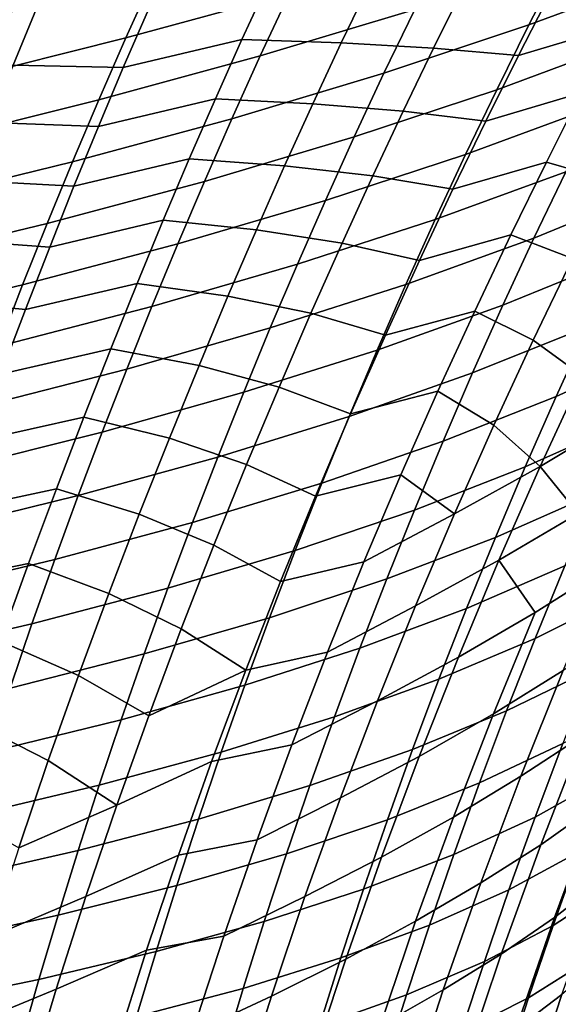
# Model space of a CAD drawing. Header units: metres. Extents: x -365 to 28, y -28 to 28.
# Tile 177 of 256: x -29.51 to -26.53, y 8.9 to 14.35. Entities that reach past the tile are written whole.
import ezdxf

# ---------------------------------------------------------------- set-up
doc = ezdxf.new("R2010")
doc.units = ezdxf.units.M
doc.layers.add('solid_24_501_103_XXX', color=7, linetype='CONTINUOUS')

msp = doc.modelspace()

# ---------------------------------------------------------------- linework, layer by layer
at = {"layer": 'solid_24_501_103_XXX'}
for points in [[(-25.73678, 14.964629, 52.86792), (-25.934881, 14.600402, 52.532192), (-26.696827, 14.317116, 53.641701), (-26.513433, 14.675475, 53.962749)], [(-27.852913, 14.841278, 56.754879), (-28.019295, 14.493491, 56.434807), (-28.922777, 14.245195, 57.486839), (-28.768888, 14.588289, 57.791935)], [(-27.153006, 14.756251, 55.371525), (-27.327881, 14.403208, 55.050686), (-28.181034, 14.145647, 56.128693), (-28.019295, 14.493491, 56.434807)], [(-26.513433, 14.675475, 53.962749), (-26.696827, 14.317116, 53.641701), (-27.497549, 14.050552, 54.744038), (-27.327881, 14.403208, 55.050686)], [(-26.573307, 14.501541, 100.884254), (-26.754234, 14.148675, 101.066353), (-26.216652, 14.308728, 101.318359), (-26.025698, 14.665113, 101.130814)], [(-28.768888, 14.588289, 57.791935), (-28.922777, 14.245195, 57.486839), (-29.863352, 14.00975, 58.52486), (-29.721035, 14.348264, 58.815327)], [(-25.934881, 14.600402, 52.532192), (-26.126911, 14.236177, 52.211182), (-26.874565, 13.959128, 53.334789), (-26.696827, 14.317116, 53.641701)], [(-28.798021, 14.402196, 99.867905), (-28.937504, 14.081069, 100.026756), (-28.282398, 14.236211, 100.17614), (-28.133657, 14.558858, 100.012985)], [(-28.133657, 14.558858, 100.012985), (-28.282398, 14.236211, 100.17614), (-27.733398, 14.218708, 100.439354), (-27.574379, 14.550226, 100.27047)], [(-27.574379, 14.550226, 100.27047), (-27.733398, 14.218708, 100.439354), (-27.223427, 14.189269, 100.736534), (-27.053793, 14.530635, 100.561455)], [(-27.053793, 14.530635, 100.561455), (-27.223427, 14.189269, 100.736534), (-26.754234, 14.148675, 101.066353), (-26.573307, 14.501541, 100.884254)], [(-28.019295, 14.493491, 56.434807), (-28.181034, 14.145647, 56.128693), (-29.072323, 13.902406, 57.195114), (-28.922777, 14.245195, 57.486839)], [(-30.061781, 14.419729, 99.50061), (-30.181892, 14.112362, 99.649918), (-29.546087, 14.095201, 99.823502), (-29.416466, 14.40888, 99.669685)], [(-29.416466, 14.40888, 99.669685), (-29.546087, 14.095201, 99.823502), (-28.937504, 14.081069, 100.026756), (-28.798021, 14.402196, 99.867905)], [(-27.327881, 14.403208, 55.050686), (-27.497549, 14.050552, 54.744038), (-28.33791, 13.798546, 55.836189), (-28.181034, 14.145647, 56.128693)], [(-26.696827, 14.317116, 53.641701), (-26.874565, 13.959128, 53.334789), (-27.661955, 13.698604, 54.450954), (-27.497549, 14.050552, 54.744038)], [(-26.754234, 14.148675, 101.066353), (-26.93483, 13.785807, 101.248909), (-26.407715, 13.941075, 101.506966), (-26.216652, 14.308728, 101.318359)], [(-28.922777, 14.245195, 57.486839), (-29.072323, 13.902406, 57.195114), (-30.001612, 13.671879, 58.247181), (-29.863352, 14.00975, 58.52486)], [(-28.937504, 14.081069, 100.026756), (-29.07473, 13.755804, 100.183411), (-28.428898, 13.909138, 100.337227), (-28.282398, 14.236211, 100.17614)], [(-28.282398, 14.236211, 100.17614), (-28.428898, 13.909138, 100.337227), (-27.890411, 13.881918, 100.60659), (-27.733398, 14.218708, 100.439354)], [(-27.733398, 14.218708, 100.439354), (-27.890411, 13.881918, 100.60659), (-27.391594, 13.841051, 100.910706), (-27.223427, 14.189269, 100.736534)], [(-26.126911, 14.236177, 52.211182), (-26.31308, 13.871593, 51.903824), (-27.04685, 13.601142, 53.040997), (-26.874565, 13.959128, 53.334789)], [(-27.223427, 14.189269, 100.736534), (-27.391594, 13.841051, 100.910706), (-26.93483, 13.785807, 101.248909), (-26.754234, 14.148675, 101.066353)], [(-29.546087, 14.095201, 99.823502), (-29.673306, 13.778186, 99.974808), (-29.07473, 13.755804, 100.183411), (-28.937504, 14.081069, 100.026756)], [(-28.181034, 14.145647, 56.128693), (-28.33791, 13.798546, 55.836189), (-29.217335, 13.560688, 56.916416), (-29.072323, 13.902406, 57.195114)], [(-27.497549, 14.050552, 54.744038), (-27.661955, 13.698604, 54.450954), (-28.489893, 13.452454, 55.556667), (-28.33791, 13.798546, 55.836189)], [(-26.874565, 13.959128, 53.334789), (-27.04685, 13.601142, 53.040997), (-27.821291, 13.346985, 54.170448), (-27.661955, 13.698604, 54.450954)], [(-26.93483, 13.785807, 101.248909), (-27.116604, 13.409431, 101.433594), (-26.60043, 13.558612, 101.698357), (-26.407715, 13.941075, 101.506966)], [(-26.407715, 13.941075, 101.506966), (-26.60043, 13.558612, 101.698357), (-26.243162, 13.454843, 102.111069), (-26.034306, 13.861328, 101.906815)], [(-29.072323, 13.902406, 57.195114), (-29.217335, 13.560688, 56.916416), (-30.135639, 13.33538, 57.981953), (-30.001612, 13.671879, 58.247181)], [(-29.07473, 13.755804, 100.183411), (-29.210133, 13.425626, 100.338402), (-28.573622, 13.576845, 100.496826), (-28.428898, 13.909138, 100.337227)], [(-28.428898, 13.909138, 100.337227), (-28.573622, 13.576845, 100.496826), (-28.046206, 13.53824, 100.773079), (-27.890411, 13.881918, 100.60659)], [(-27.890411, 13.881918, 100.60659), (-28.046206, 13.53824, 100.773079), (-27.559635, 13.482882, 101.085426), (-27.391594, 13.841051, 100.910706)], [(-27.391594, 13.841051, 100.910706), (-27.559635, 13.482882, 101.085426), (-27.116604, 13.409431, 101.433594), (-26.93483, 13.785807, 101.248909)], [(-26.31308, 13.871593, 51.903824), (-26.493641, 13.506184, 51.609005), (-27.213926, 13.242691, 52.759247), (-27.04685, 13.601142, 53.040997)], [(-29.673306, 13.778186, 99.974808), (-29.798519, 13.457082, 100.124084), (-29.210133, 13.425626, 100.338402), (-29.07473, 13.755804, 100.183411)], [(-28.33791, 13.798546, 55.836189), (-28.489893, 13.452454, 55.556667), (-29.357798, 13.220251, 56.650127), (-29.217335, 13.560688, 56.916416)], [(-25.814764, 13.786285, 50.452526), (-26.00425, 13.411518, 50.15604), (-26.66913, 13.139009, 51.325356), (-26.493641, 13.506184, 51.609005)], [(-27.661955, 13.698604, 54.450954), (-27.821291, 13.346985, 54.170448), (-28.637171, 13.10699, 55.289181), (-28.489893, 13.452454, 55.556667)], [(-29.217335, 13.560688, 56.916416), (-29.357798, 13.220251, 56.650127), (-30.26544, 13.000404, 57.728558), (-30.135639, 13.33538, 57.981953)], [(-29.210133, 13.425626, 100.338402), (-29.344311, 13.089312, 100.492416), (-28.717367, 13.237615, 100.655823), (-28.573622, 13.576845, 100.496826)], [(-28.573622, 13.576845, 100.496826), (-28.717367, 13.237615, 100.655823), (-28.202057, 13.184682, 100.940178), (-28.046206, 13.53824, 100.773079)], [(-27.04685, 13.601142, 53.040997), (-27.213926, 13.242691, 52.759247), (-27.975792, 12.99523, 53.901489), (-27.821291, 13.346985, 54.170448)], [(-27.116604, 13.409431, 101.433594), (-27.301073, 13.016043, 101.622063), (-26.796343, 13.157796, 101.894249), (-26.60043, 13.558612, 101.698357)], [(-26.60043, 13.558612, 101.698357), (-26.796343, 13.157796, 101.894249), (-26.456448, 13.026359, 102.321518), (-26.243162, 13.454843, 102.111069)], [(-28.046206, 13.53824, 100.773079), (-28.202057, 13.184682, 100.940178), (-27.728968, 13.111447, 101.262245), (-27.559635, 13.482882, 101.085426)], [(-26.493641, 13.506184, 51.609005), (-26.66913, 13.139009, 51.325356), (-27.376318, 12.882822, 52.488213), (-27.213926, 13.242691, 52.759247)], [(-29.798519, 13.457082, 100.124084), (-29.922125, 13.131136, 100.271828), (-29.344311, 13.089312, 100.492416), (-29.210133, 13.425626, 100.338402)], [(-28.489893, 13.452454, 55.556667), (-28.637171, 13.10699, 55.289181), (-29.493891, 12.880713, 56.39534), (-29.357798, 13.220251, 56.650127)], [(-27.559635, 13.482882, 101.085426), (-27.728968, 13.111447, 101.262245), (-27.301073, 13.016043, 101.622063), (-27.116604, 13.409431, 101.433594)], [(-26.00425, 13.411518, 50.15604), (-26.189034, 13.033283, 49.869549), (-26.840298, 12.768754, 51.051304), (-26.66913, 13.139009, 51.325356)], [(-27.821291, 13.346985, 54.170448), (-27.975792, 12.99523, 53.901489), (-28.779964, 12.761687, 55.032749), (-28.637171, 13.10699, 55.289181)], [(-29.344311, 13.089312, 100.492416), (-29.478365, 12.74426, 100.646584), (-28.861341, 12.888583, 100.815468), (-28.717367, 13.237615, 100.655823)], [(-28.717367, 13.237615, 100.655823), (-28.861341, 12.888583, 100.815468), (-28.359289, 12.818121, 101.109314), (-28.202057, 13.184682, 100.940178)], [(-27.213926, 13.242691, 52.759247), (-27.376318, 12.882822, 52.488213), (-28.125973, 12.642372, 53.642788), (-27.975792, 12.99523, 53.901489)], [(-29.357798, 13.220251, 56.650127), (-29.493891, 12.880713, 56.39534), (-30.391184, 12.666574, 57.486134), (-30.26544, 13.000404, 57.728558)], [(-28.202057, 13.184682, 100.940178), (-28.359289, 12.818121, 101.109314), (-27.901011, 12.723436, 101.442688), (-27.728968, 13.111447, 101.262245)], [(-29.922125, 13.131136, 100.271828), (-30.044725, 12.79905, 100.418686), (-29.478365, 12.74426, 100.646584), (-29.344311, 13.089312, 100.492416)], [(-26.66913, 13.139009, 51.325356), (-26.840298, 12.768754, 51.051304), (-27.534742, 12.520229, 52.226372), (-27.376318, 12.882822, 52.488213)], [(-27.301073, 13.016043, 101.622063), (-27.48959, 12.602365, 101.815857), (-26.996515, 12.735771, 102.095963), (-26.796343, 13.157796, 101.894249)], [(-26.796343, 13.157796, 101.894249), (-26.996515, 12.735771, 102.095963), (-26.673052, 12.575981, 102.537704), (-26.456448, 13.026359, 102.321518)], [(-28.637171, 13.10699, 55.289181), (-28.779964, 12.761687, 55.032749), (-29.62583, 12.541606, 56.151104), (-29.493891, 12.880713, 56.39534)], [(-27.728968, 13.111447, 101.262245), (-27.901011, 12.723436, 101.442688), (-27.48959, 12.602365, 101.815857), (-27.301073, 13.016043, 101.622063)], [(-26.189034, 13.033283, 49.869549), (-26.369749, 12.650513, 49.591652), (-27.007738, 12.394379, 50.785511), (-26.840298, 12.768754, 51.051304)], [(-26.456448, 13.026359, 102.321518), (-26.673052, 12.575981, 102.537704), (-26.403358, 12.377335, 103.020531), (-26.171679, 12.856871, 102.78997)], [(-27.975792, 12.99523, 53.901489), (-28.125973, 12.642372, 53.642788), (-28.918777, 12.415567, 54.786114), (-28.779964, 12.761687, 55.032749)], [(-25.774973, 12.924438, 48.393879), (-25.965029, 12.528542, 48.112602), (-26.546009, 12.263828, 49.322411), (-26.369749, 12.650513, 49.591652)], [(-29.493891, 12.880713, 56.39534), (-29.62583, 12.541606, 56.151104), (-30.513079, 12.333421, 57.253773), (-30.391184, 12.666574, 57.486134)], [(-29.478365, 12.74426, 100.646584), (-29.613485, 12.387604, 100.802147), (-29.006777, 12.526818, 100.977074), (-28.861341, 12.888583, 100.815468)], [(-28.861341, 12.888583, 100.815468), (-29.006777, 12.526818, 100.977074), (-28.51923, 12.435435, 101.281891), (-28.359289, 12.818121, 101.109314)], [(-27.376318, 12.882822, 52.488213), (-27.534742, 12.520229, 52.226372), (-28.272518, 12.287119, 53.392883), (-28.125973, 12.642372, 53.642788)], [(-30.044725, 12.79905, 100.418686), (-30.16736, 12.458314, 100.56572), (-29.613485, 12.387604, 100.802147), (-29.478365, 12.74426, 100.646584)], [(-28.359289, 12.818121, 101.109314), (-28.51923, 12.435435, 101.281891), (-28.076967, 12.315847, 101.628113), (-27.901011, 12.723436, 101.442688)], [(-28.779964, 12.761687, 55.032749), (-28.918777, 12.415567, 54.786114), (-29.754105, 12.201941, 55.916214), (-29.62583, 12.541606, 56.151104)], [(-26.840298, 12.768754, 51.051304), (-27.007738, 12.394379, 50.785511), (-27.689756, 12.153905, 51.972462), (-27.534742, 12.520229, 52.226372)], [(-27.48959, 12.602365, 101.815857), (-27.681644, 12.167834, 102.014923), (-27.199768, 12.292861, 102.302925), (-26.996515, 12.735771, 102.095963)], [(-26.996515, 12.735771, 102.095963), (-27.199768, 12.292861, 102.302925), (-26.891033, 12.104972, 102.758476), (-26.673052, 12.575981, 102.537704)], [(-27.901011, 12.723436, 101.442688), (-28.076967, 12.315847, 101.628113), (-27.681644, 12.167834, 102.014923), (-27.48959, 12.602365, 101.815857)], [(-28.125973, 12.642372, 53.642788), (-28.272518, 12.287119, 53.392883), (-29.054268, 12.067352, 54.547874), (-28.918777, 12.415567, 54.786114)], [(-26.369749, 12.650513, 49.591652), (-26.546009, 12.263828, 49.322411), (-27.171072, 12.016514, 50.528072), (-27.007738, 12.394379, 50.785511)], [(-26.673052, 12.575981, 102.537704), (-26.891033, 12.104972, 102.758476), (-26.63443, 11.877507, 103.254883), (-26.403358, 12.377335, 103.020531)], [(-29.613485, 12.387604, 100.802147), (-29.75087, 12.016477, 100.960335), (-29.154907, 12.149388, 101.14193), (-29.006777, 12.526818, 100.977074)], [(-29.006777, 12.526818, 100.977074), (-29.154907, 12.149388, 101.14193), (-28.682926, 12.033916, 101.459091), (-28.51923, 12.435435, 101.281891)], [(-27.534742, 12.520229, 52.226372), (-27.689756, 12.153905, 51.972462), (-28.415949, 11.928502, 53.150578), (-28.272518, 12.287119, 53.392883)], [(-25.965029, 12.528542, 48.112602), (-26.149412, 12.129619, 47.840984), (-26.717028, 11.874524, 49.062489), (-26.546009, 12.263828, 49.322411)], [(-28.918777, 12.415567, 54.786114), (-29.054268, 12.067352, 54.547874), (-29.879339, 11.860459, 55.68932), (-29.754105, 12.201941, 55.916214)], [(-28.51923, 12.435435, 101.281891), (-28.682926, 12.033916, 101.459091), (-28.256182, 11.888438, 101.818298), (-28.076967, 12.315847, 101.628113)], [(-27.007738, 12.394379, 50.785511), (-27.171072, 12.016514, 50.528072), (-27.84099, 11.784493, 51.726597), (-27.689756, 12.153905, 51.972462)], [(-26.403358, 12.377335, 103.020531), (-26.63443, 11.877507, 103.254883), (-26.182995, 12.146835, 103.539032)], [(-28.076967, 12.315847, 101.628113), (-28.256182, 11.888438, 101.818298), (-27.875486, 11.713672, 102.218163), (-27.681644, 12.167834, 102.014923)], [(-28.272518, 12.287119, 53.392883), (-28.415949, 11.928502, 53.150578), (-29.186907, 11.716121, 54.31691), (-29.054268, 12.067352, 54.547874)], [(-27.681644, 12.167834, 102.014923), (-27.875486, 11.713672, 102.218163), (-27.404284, 11.8303, 102.514015), (-27.199768, 12.292861, 102.302925)], [(-27.199768, 12.292861, 102.302925), (-27.404284, 11.8303, 102.514015), (-27.108448, 11.614593, 102.982666), (-26.891033, 12.104972, 102.758476)], [(-26.546009, 12.263828, 49.322411), (-26.717028, 11.874524, 49.062489), (-27.329569, 11.636407, 50.279602), (-27.171072, 12.016514, 50.528072)], [(-29.75087, 12.016477, 100.960335), (-29.891596, 11.628191, 101.122276), (-29.30661, 11.75391, 101.31102), (-29.154907, 12.149388, 101.14193)], [(-29.154907, 12.149388, 101.14193), (-29.30661, 11.75391, 101.31102), (-28.849602, 11.613612, 101.640541), (-28.682926, 12.033916, 101.459091)], [(-27.689756, 12.153905, 51.972462), (-27.84099, 11.784493, 51.726597), (-28.555895, 11.567178, 52.916016), (-28.415949, 11.928502, 53.150578)], [(-26.63443, 11.877507, 103.254883), (-26.425289, 11.617549, 103.78672), (-26.012434, 11.880015, 104.09317), (-26.182995, 12.146835, 103.539032)], [(-26.891033, 12.104972, 102.758476), (-27.108448, 11.614593, 102.982666), (-26.63443, 11.877507, 103.254883)], [(-26.149412, 12.129619, 47.840984), (-26.32741, 11.728924, 47.579586), (-26.882153, 11.483801, 48.812405), (-26.717028, 11.874524, 49.062489)], [(-29.054268, 12.067352, 54.547874), (-29.186907, 11.716121, 54.31691), (-30.001966, 11.516292, 55.469387), (-29.879339, 11.860459, 55.68932)], [(-28.682926, 12.033916, 101.459091), (-28.849602, 11.613612, 101.640541), (-28.437014, 11.442416, 102.012184), (-28.256182, 11.888438, 101.818298)], [(-27.171072, 12.016514, 50.528072), (-27.329569, 11.636407, 50.279602), (-27.987762, 11.413197, 51.489361), (-27.84099, 11.784493, 51.726597)], [(-28.415949, 11.928502, 53.150578), (-28.555895, 11.567178, 52.916016), (-29.316334, 11.362544, 54.09338), (-29.186907, 11.716121, 54.31691)], [(-28.256182, 11.888438, 101.818298), (-28.437014, 11.442416, 102.012184), (-28.069347, 11.241132, 102.424469), (-27.875486, 11.713672, 102.218163)], [(-26.717028, 11.874524, 49.062489), (-26.882153, 11.483801, 48.812405), (-27.482632, 11.255205, 50.040592), (-27.329569, 11.636407, 50.279602)], [(-27.323359, 11.106133, 103.209099), (-26.862825, 11.358692, 103.491829), (-26.63443, 11.877507, 103.254883), (-27.108448, 11.614593, 102.982666)], [(-26.63443, 11.877507, 103.254883), (-26.862825, 11.358692, 103.491829), (-26.425289, 11.617549, 103.78672)], [(-27.875486, 11.713672, 102.218163), (-28.069347, 11.241132, 102.424469), (-27.608246, 11.349323, 102.728127), (-27.404284, 11.8303, 102.514015)], [(-27.404284, 11.8303, 102.514015), (-27.608246, 11.349323, 102.728127), (-27.108448, 11.614593, 102.982666)], [(-29.891596, 11.628191, 101.122276), (-30.035307, 11.222321, 101.28788), (-29.461006, 11.340697, 101.483833), (-29.30661, 11.75391, 101.31102)], [(-29.30661, 11.75391, 101.31102), (-29.461006, 11.340697, 101.483833), (-29.017729, 11.175704, 101.825218), (-28.849602, 11.613612, 101.640541)], [(-27.84099, 11.784493, 51.726597), (-27.987762, 11.413197, 51.489361), (-28.691723, 11.2043, 52.689735), (-28.555895, 11.567178, 52.916016)], [(-29.186907, 11.716121, 54.31691), (-29.316334, 11.362544, 54.09338), (-30.121626, 11.170123, 55.256588), (-30.001966, 11.516292, 55.469387)], [(-26.32741, 11.728924, 47.579586), (-26.498713, 11.327461, 47.32859), (-27.041105, 11.092597, 48.572323), (-26.882153, 11.483801, 48.812405)], [(-28.849602, 11.613612, 101.640541), (-29.017729, 11.175704, 101.825218), (-28.617817, 10.979001, 102.20871), (-28.437014, 11.442416, 102.012184)], [(-27.329569, 11.636407, 50.279602), (-27.482632, 11.255205, 50.040592), (-28.129524, 11.041102, 51.261196), (-27.987762, 11.413197, 51.489361)], [(-27.809835, 10.851201, 102.944138), (-27.323359, 11.106133, 103.209099), (-27.108448, 11.614593, 102.982666), (-27.608246, 11.349323, 102.728127)], [(-26.862825, 11.358692, 103.491829), (-26.662561, 11.070639, 104.035782), (-26.263651, 11.321604, 104.35347), (-26.425289, 11.617549, 103.78672)], [(-28.555895, 11.567178, 52.916016), (-28.691723, 11.2043, 52.689735), (-29.441957, 11.007728, 53.877796), (-29.316334, 11.362544, 54.09338)], [(-26.002687, 11.579131, 46.082191), (-26.179609, 11.166862, 45.831001), (-26.663082, 10.926182, 47.088108), (-26.498713, 11.327461, 47.32859)], [(-26.882153, 11.483801, 48.812405), (-27.041105, 11.092597, 48.572323), (-27.630011, 10.873785, 49.811184), (-27.482632, 11.255205, 50.040592)], [(-28.437014, 11.442416, 102.012184), (-28.617817, 10.979001, 102.20871), (-28.261457, 10.751475, 102.632721), (-28.069347, 11.241132, 102.424469)], [(-27.987762, 11.413197, 51.489361), (-28.129524, 11.041102, 51.261196), (-28.822937, 10.840901, 52.472145), (-28.691723, 11.2043, 52.689735)], [(-29.316334, 11.362544, 54.09338), (-29.441957, 11.007728, 53.877796), (-30.23777, 10.82301, 55.051395), (-30.121626, 11.170123, 55.256588)], [(-30.035307, 11.222321, 101.28788), (-30.18066, 10.79998, 101.456207), (-29.616688, 10.910889, 101.659424), (-29.461006, 11.340697, 101.483833)], [(-29.461006, 11.340697, 101.483833), (-29.616688, 10.910889, 101.659424), (-29.185781, 10.721372, 102.012123), (-29.017729, 11.175704, 101.825218)], [(-28.069347, 11.241132, 102.424469), (-28.261457, 10.751475, 102.632721), (-27.809835, 10.851201, 102.944138), (-27.608246, 11.349323, 102.728127)], [(-27.533836, 10.581875, 103.436317), (-27.0865, 10.823182, 103.729851), (-26.862825, 11.358692, 103.491829), (-27.323359, 11.106133, 103.209099)], [(-26.498713, 11.327461, 47.32859), (-26.663082, 10.926182, 47.088108), (-27.193676, 10.701804, 48.342342), (-27.041105, 11.092597, 48.572323)], [(-26.862825, 11.358692, 103.491829), (-27.0865, 10.823182, 103.729851), (-26.662561, 11.070639, 104.035782)], [(-26.892664, 10.509974, 104.284172), (-26.507254, 10.748648, 104.613289), (-26.263651, 11.321604, 104.35347), (-26.662561, 11.070639, 104.035782)], [(-27.482632, 11.255205, 50.040592), (-27.630011, 10.873785, 49.811184), (-28.26606, 10.669031, 51.042233), (-28.129524, 11.041102, 51.261196)], [(-28.691723, 11.2043, 52.689735), (-28.822937, 10.840901, 52.472145), (-29.563332, 10.652646, 53.670525), (-29.441957, 11.007728, 53.877796)], [(-29.017729, 11.175704, 101.825218), (-29.185781, 10.721372, 102.012123), (-28.796944, 10.49942, 102.406799), (-28.617817, 10.979001, 102.20871)], [(-26.179609, 11.166862, 45.831001), (-26.348745, 10.755543, 45.590855), (-26.82028, 10.526041, 46.85825), (-26.663082, 10.926182, 47.088108)], [(-28.007248, 10.338223, 103.160614), (-27.533836, 10.581875, 103.436317), (-27.323359, 11.106133, 103.209099), (-27.809835, 10.851201, 102.944138)], [(-27.041105, 11.092597, 48.572323), (-27.193676, 10.701804, 48.342342), (-27.771521, 10.492981, 49.591461), (-27.630011, 10.873785, 49.811184)], [(-27.303427, 10.274697, 103.967003), (-26.892664, 10.509974, 104.284172), (-26.662561, 11.070639, 104.035782), (-27.0865, 10.823182, 103.729851)], [(-29.441957, 11.007728, 53.877796), (-29.563332, 10.652646, 53.670525), (-30.349997, 10.475868, 54.854137), (-30.23777, 10.82301, 55.051395)], [(-28.129524, 11.041102, 51.261196), (-28.26606, 10.669031, 51.042233), (-28.949347, 10.477743, 52.263355), (-28.822937, 10.840901, 52.472145)], [(-28.617817, 10.979001, 102.20871), (-28.796944, 10.49942, 102.406799), (-28.261457, 10.751475, 102.632721)], [(-26.740971, 10.165334, 104.87043), (-26.396624, 10.389685, 105.223541), (-26.14986, 10.985848, 104.954842), (-26.507254, 10.748648, 104.613289)], [(-29.616688, 10.910889, 101.659424), (-29.77224, 10.465624, 101.836823), (-29.35223, 10.25181, 102.200226), (-29.185781, 10.721372, 102.012123)], [(-26.663082, 10.926182, 47.088108), (-26.82028, 10.526041, 46.85825), (-27.339651, 10.312315, 48.122559), (-27.193676, 10.701804, 48.342342)], [(-28.822937, 10.840901, 52.472145), (-28.949347, 10.477743, 52.263355), (-29.680288, 10.298006, 53.471649), (-29.563332, 10.652646, 53.670525)], [(-28.261457, 10.751475, 102.632721), (-28.450052, 10.246597, 102.841629), (-28.007248, 10.338223, 103.160614), (-27.809835, 10.851201, 102.944138)], [(-27.630011, 10.873785, 49.811184), (-27.771521, 10.492981, 49.591461), (-28.397202, 10.29776, 50.832539), (-28.26606, 10.669031, 51.042233)], [(-27.737972, 10.045389, 103.662483), (-27.303427, 10.274697, 103.967003), (-27.0865, 10.823182, 103.729851), (-27.533836, 10.581875, 103.436317)], [(-29.185781, 10.721372, 102.012123), (-29.35223, 10.25181, 102.200226), (-28.972754, 10.005588, 102.605217), (-28.796944, 10.49942, 102.406799)], [(-28.972754, 10.005588, 102.605217), (-28.450052, 10.246597, 102.841629), (-28.261457, 10.751475, 102.632721), (-28.796944, 10.49942, 102.406799)], [(-27.113455, 9.939562, 104.5298), (-26.740971, 10.165334, 104.87043), (-26.507254, 10.748648, 104.613289), (-26.892664, 10.509974, 104.284172)], [(-26.348745, 10.755543, 45.590855), (-26.509832, 10.346195, 45.361874), (-26.970074, 10.127992, 46.639126), (-26.82028, 10.526041, 46.85825)], [(-28.26606, 10.669031, 51.042233), (-28.397202, 10.29776, 50.832539), (-29.070799, 10.115551, 52.063427), (-28.949347, 10.477743, 52.263355)], [(-27.193676, 10.701804, 48.342342), (-27.339651, 10.312315, 48.122559), (-27.906971, 10.113626, 49.381512), (-27.771521, 10.492981, 49.591461)], [(-26.630493, 9.786946, 105.48732), (-26.324697, 10.00383, 105.859703), (-26.078115, 10.620083, 105.584152), (-26.396624, 10.389685, 105.223541)], [(-28.198694, 9.813807, 103.375832), (-27.737972, 10.045389, 103.662483), (-27.533836, 10.581875, 103.436317), (-28.007248, 10.338223, 103.160614)], [(-26.097672, 10.581184, 44.084057), (-26.261742, 10.16289, 43.856731), (-26.662615, 9.939856, 45.14418), (-26.509832, 10.346195, 45.361874)], [(-27.511587, 9.717071, 104.201309), (-27.113455, 9.939562, 104.5298), (-26.892664, 10.509974, 104.284172), (-27.303427, 10.274697, 103.967003)], [(-26.82028, 10.526041, 46.85825), (-26.970074, 10.127992, 46.639126), (-27.478819, 9.925022, 47.913078), (-27.339651, 10.312315, 48.122559)], [(-29.77224, 10.465624, 101.836823), (-29.926252, 10.006067, 102.015053), (-29.515545, 9.768946, 102.388329), (-29.35223, 10.25181, 102.200226)], [(-28.949347, 10.477743, 52.263355), (-29.070799, 10.115551, 52.063427), (-29.79269, 9.944483, 53.281227), (-29.680288, 10.298006, 53.471649)], [(-27.771521, 10.492981, 49.591461), (-27.906971, 10.113626, 49.381512), (-28.522778, 9.928067, 50.632198), (-28.397202, 10.29776, 50.832539)], [(-26.509832, 10.346195, 45.361874), (-26.662615, 9.939856, 45.14418), (-27.11223, 9.733008, 46.430843), (-26.970074, 10.127992, 46.639126)], [(-26.962536, 9.575849, 105.122696), (-26.630493, 9.786946, 105.48732), (-26.396624, 10.389685, 105.223541), (-26.740971, 10.165334, 104.87043)], [(-28.397202, 10.29776, 50.832539), (-28.522778, 9.928067, 50.632198), (-29.187147, 9.755052, 51.872425), (-29.070799, 10.115551, 52.063427)], [(-28.450052, 10.246597, 102.841629), (-28.633379, 9.729754, 103.049522), (-28.198694, 9.813807, 103.375832), (-28.007248, 10.338223, 103.160614)], [(-27.339651, 10.312315, 48.122559), (-27.478819, 9.925022, 47.913078), (-28.036171, 9.736554, 49.181427), (-27.906971, 10.113626, 49.381512)], [(-29.35223, 10.25181, 102.200226), (-29.515545, 9.768946, 102.388329), (-28.972754, 10.005588, 102.605217)], [(-29.143602, 9.500624, 102.802383), (-28.633379, 9.729754, 103.049522), (-28.450052, 10.246597, 102.841629), (-28.972754, 10.005588, 102.605217)], [(-27.933867, 9.500333, 103.885727), (-27.511587, 9.717071, 104.201309), (-27.303427, 10.274697, 103.967003), (-27.737972, 10.045389, 103.662483)], [(-26.555292, 9.384913, 106.12796), (-26.289129, 9.591231, 106.519249), (-26.046448, 10.224074, 106.239204), (-26.324697, 10.00383, 105.859703)], [(-26.970074, 10.127992, 46.639126), (-27.11223, 9.733008, 46.430843), (-27.610975, 9.540838, 47.713993), (-27.478819, 9.925022, 47.913078)], [(-27.322792, 9.363415, 104.770592), (-26.962536, 9.575849, 105.122696), (-26.740971, 10.165334, 104.87043), (-27.113455, 9.939562, 104.5298)], [(-26.261742, 10.16289, 43.856731), (-26.416655, 9.748895, 43.641258), (-26.806969, 9.537811, 44.937897), (-26.662615, 9.939856, 45.14418)], [(-29.070799, 10.115551, 52.063427), (-29.187147, 9.755052, 51.872425), (-29.900406, 9.592752, 53.099312), (-29.79269, 9.944483, 53.281227)], [(-27.906971, 10.113626, 49.381512), (-28.036171, 9.736554, 49.181427), (-28.642624, 9.560732, 50.441284), (-28.522778, 9.928067, 50.632198)], [(-28.382381, 9.281423, 103.58802), (-27.933867, 9.500333, 103.885727), (-27.737972, 10.045389, 103.662483), (-28.198694, 9.813807, 103.375832)], [(-29.6742, 9.275752, 102.574951), (-29.143602, 9.500624, 102.802383), (-28.972754, 10.005588, 102.605217), (-29.515545, 9.768946, 102.388329)], [(-26.849285, 9.181799, 105.743958), (-26.555292, 9.384913, 106.12796), (-26.324697, 10.00383, 105.859703), (-26.630493, 9.786946, 105.48732)], [(-26.075138, 9.976238, 42.345718), (-26.231277, 9.555592, 42.13327), (-26.562376, 9.340745, 43.437752), (-26.416655, 9.748895, 43.641258)], [(-28.522778, 9.928067, 50.632198), (-28.642624, 9.560732, 50.441284), (-29.298237, 9.396969, 51.690414), (-29.187147, 9.755052, 51.872425)], [(-27.478819, 9.925022, 47.913078), (-27.610975, 9.540838, 47.713993), (-28.158943, 9.362621, 48.991291), (-28.036171, 9.736554, 49.181427)], [(-27.70896, 9.154133, 104.430801), (-27.322792, 9.363415, 104.770592), (-27.113455, 9.939562, 104.5298), (-27.511587, 9.717071, 104.201309)], [(-26.662615, 9.939856, 45.14418), (-26.806969, 9.537811, 44.937897), (-27.246643, 9.342308, 46.233521), (-27.11223, 9.733008, 46.430843)], [(-28.633379, 9.729754, 103.049522), (-28.809689, 9.20438, 103.254677), (-28.382381, 9.281423, 103.58802), (-28.198694, 9.813807, 103.375832)], [(-29.187147, 9.755052, 51.872425), (-29.298237, 9.396969, 51.690414), (-30.0033, 9.243487, 52.925957), (-29.900406, 9.592752, 53.099312)], [(-27.169895, 8.984182, 105.367989), (-26.849285, 9.181799, 105.743958), (-26.630493, 9.786946, 105.48732), (-26.962536, 9.575849, 105.122696)], [(-26.416655, 9.748895, 43.641258), (-26.562376, 9.340745, 43.437752), (-26.942863, 9.141527, 44.743126), (-26.806969, 9.537811, 44.937897)], [(-29.307858, 8.987773, 102.996681), (-28.809689, 9.20438, 103.254677), (-28.633379, 9.729754, 103.049522), (-29.143602, 9.500624, 102.802383)], [(-28.036171, 9.736554, 49.181427), (-28.158943, 9.362621, 48.991291), (-28.756577, 9.196554, 50.259872), (-28.642624, 9.560732, 50.441284)], [(-28.11961, 8.950361, 104.104164), (-27.70896, 9.154133, 104.430801), (-27.511587, 9.717071, 104.201309), (-27.933867, 9.500333, 103.885727)], [(-27.11223, 9.733008, 46.430843), (-27.246643, 9.342308, 46.233521), (-27.736027, 9.160913, 47.525406), (-27.610975, 9.540838, 47.713993)], [(-26.769209, 8.76625, 106.387314), (-26.51412, 8.958517, 106.790138), (-26.289129, 9.591231, 106.519249), (-26.555292, 9.384913, 106.12796)], [(-28.642624, 9.560732, 50.441284), (-28.756577, 9.196554, 50.259872), (-29.403929, 9.042053, 51.51746), (-29.298237, 9.396969, 51.690414)], [(-27.610975, 9.540838, 47.713993), (-27.736027, 9.160913, 47.525406), (-28.275196, 8.992913, 48.811203), (-28.158943, 9.362621, 48.991291)], [(-27.518761, 8.785331, 105.004547), (-27.169895, 8.984182, 105.367989), (-26.962536, 9.575849, 105.122696), (-27.322792, 9.363415, 104.770592)], [(-26.806969, 9.537811, 44.937897), (-26.942863, 9.141527, 44.743126), (-27.373278, 8.957269, 46.047253), (-27.246643, 9.342308, 46.233521)], [(-26.231277, 9.555592, 42.13327), (-26.37742, 9.142519, 41.93335), (-26.698877, 8.939999, 43.246326), (-26.562376, 9.340745, 43.437752)], [(-29.826662, 8.775288, 102.758591), (-29.307858, 8.987773, 102.996681), (-29.143602, 9.500624, 102.802383), (-29.6742, 9.275752, 102.574951)], [(-28.55652, 8.744547, 103.795425), (-28.11961, 8.950361, 104.104164), (-27.933867, 9.500333, 103.885727), (-28.382381, 9.281423, 103.58802)], [(-29.298237, 9.396969, 51.690414), (-29.403929, 9.042053, 51.51746), (-30.101248, 8.897391, 52.761215), (-30.0033, 9.243487, 52.925957)], [(-28.158943, 9.362621, 48.991291), (-28.275196, 8.992913, 48.811203), (-28.864557, 8.836559, 50.088047), (-28.756577, 9.196554, 50.259872)], [(-27.893763, 8.58949, 104.653595), (-27.518761, 8.785331, 105.004547), (-27.322792, 9.363415, 104.770592), (-27.70896, 9.154133, 104.430801)], [(-27.052372, 8.577015, 105.991943), (-26.769209, 8.76625, 106.387314), (-26.555292, 9.384913, 106.12796), (-26.849285, 9.181799, 105.743958)], [(-27.246643, 9.342308, 46.233521), (-27.373278, 8.957269, 46.047253), (-27.853935, 8.786546, 47.347424), (-27.736027, 9.160913, 47.525406)], [(-26.562376, 9.340745, 43.437752), (-26.698877, 8.939999, 43.246326), (-27.070265, 8.752468, 44.559982), (-26.942863, 9.141527, 44.743126)], [(-28.809689, 9.20438, 103.254677), (-28.97723, 8.673905, 103.455383), (-28.55652, 8.744547, 103.795425), (-28.382381, 9.281423, 103.58802)], [(-28.756577, 9.196554, 50.259872), (-28.864557, 8.836559, 50.088047), (-29.504152, 8.691271, 51.353645), (-29.403929, 9.042053, 51.51746)], [(-29.463875, 8.47028, 103.186508), (-28.97723, 8.673905, 103.455383), (-28.809689, 9.20438, 103.254677), (-29.307858, 8.987773, 102.996681)], [(-27.736027, 9.160913, 47.525406), (-27.853935, 8.786546, 47.347424), (-28.384901, 8.628651, 48.641254), (-28.275196, 8.992913, 48.811203)], [(-28.293552, 8.398888, 104.316071), (-27.893763, 8.58949, 104.653595), (-27.70896, 9.154133, 104.430801), (-28.11961, 8.950361, 104.104164)], [(-27.362478, 8.392969, 105.604881), (-27.052372, 8.577015, 105.991943), (-26.849285, 9.181799, 105.743958), (-27.169895, 8.984182, 105.367989)], [(-26.37742, 9.142519, 41.93335), (-26.513536, 8.738666, 41.746071), (-26.826128, 8.548207, 43.067097), (-26.698877, 8.939999, 43.246326)], [(-26.721491, 8.328288, 107.050545), (-26.504505, 8.509211, 107.47081), (-26.286821, 9.153692, 107.199036), (-26.51412, 8.958517, 106.790138)], [(-26.942863, 9.141527, 44.743126), (-27.070265, 8.752468, 44.559982), (-27.492102, 8.579273, 45.872158), (-27.373278, 8.957269, 46.047253)], [(-29.403929, 9.042053, 51.51746), (-29.504152, 8.691271, 51.353645), (-30.194187, 8.555374, 52.605164), (-30.101248, 8.897391, 52.761215)], [(-29.971401, 8.270609, 102.937752), (-29.463875, 8.47028, 103.186508), (-29.307858, 8.987773, 102.996681), (-29.826662, 8.775288, 102.758591)], [(-28.275196, 8.992913, 48.811203), (-28.384901, 8.628651, 48.641254), (-28.966537, 8.481895, 49.925907), (-28.864557, 8.836559, 50.088047)], [(-27.700857, 8.207792, 105.230347), (-27.362478, 8.392969, 105.604881), (-27.169895, 8.984182, 105.367989), (-27.518761, 8.785331, 105.004547)], [(-28.719595, 8.206386, 103.996429), (-28.293552, 8.398888, 104.316071), (-28.11961, 8.950361, 104.104164), (-28.55652, 8.744547, 103.795425)], [(-27.373278, 8.957269, 46.047253), (-27.492102, 8.579273, 45.872158), (-27.96467, 8.419037, 47.180149), (-27.853935, 8.786546, 47.347424)], [(-26.698877, 8.939999, 43.246326), (-26.826128, 8.548207, 43.067097), (-27.189142, 8.3721, 44.388577), (-27.070265, 8.752468, 44.559982)], [(-26.966507, 8.150096, 106.636497), (-26.721491, 8.328288, 107.050545), (-26.51412, 8.958517, 106.790138), (-26.769209, 8.76625, 106.387314)], [(-26.25058, 8.943666, 40.427265), (-26.385193, 8.538342, 40.244961), (-26.639597, 8.345677, 41.571552), (-26.513536, 8.738666, 41.746071)]]:
    msp.add_3dface(points, dxfattribs=at)

doc.saveas('drawing.dxf')
